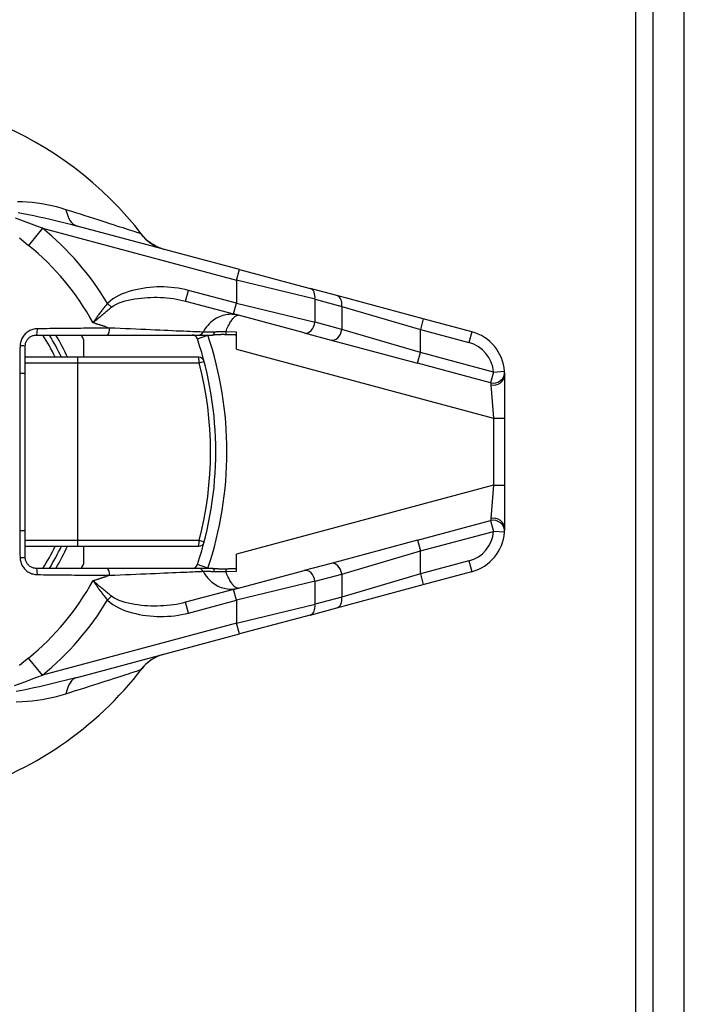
# Model space of a CAD drawing. Header units: inches. Extents: x 0.1 to 74.1, y -11 to 41.6.
# Tile 10 of 16: x 12.2 to 13.3, y 26.7 to 28.4. Entities that reach past the tile are written whole.
import ezdxf

# ---------------------------------------------------------------- set-up
doc = ezdxf.new("R2010")
doc.units = ezdxf.units.IN
doc.header["$MEASUREMENT"] = 0
doc.layers.add('Visible Edges(ANSI)', color=7, linetype='Continuous', lineweight=25)
doc.layers.add('Visible Tangent Edges(ANSI)', color=7, linetype='Continuous', lineweight=25)

msp = doc.modelspace()

# ---------------------------------------------------------------- linework, layer by layer
at = {"layer": 'Visible Edges(ANSI)'}
for p, q in [((13.286, 8.0496), (13.286, 31.7996)), ((13.341, 8.0496), (13.341, 31.7996)), ((12.5526, 27.9974), (12.2652, 28.0744)), ((12.5526, 27.9974), (12.6778, 27.9638)), ((12.7253, 27.9511), (12.6778, 27.9638)), ((12.8784, 27.9101), (12.7253, 27.9511)), ((12.4575, 27.9413), (12.5424, 27.9186)), ((12.6676, 27.885), (12.5424, 27.9186)), ((12.9643, 27.8871), (12.8784, 27.9101)), ((12.193, 27.8813), (12.3175, 27.8813)), ((12.2766, 27.8736), (12.2766, 27.8419)), ((12.3175, 27.8813), (12.48, 27.8813)), ((12.48, 27.8813), (12.5053, 27.8813)), ((12.5473, 27.8562), (12.5473, 27.8864)), ((12.6676, 27.885), (12.7151, 27.8723)), ((12.7151, 27.8723), (12.8682, 27.8313)), ((12.1733, 27.8139), (12.1733, 27.8616)), ((12.2661, 27.8419), (12.1733, 27.8419)), ((12.4807, 27.8419), (12.2661, 27.8419)), ((12.1733, 27.5353), (12.1733, 27.8139)), ((13.0227, 27.734), (13.0227, 27.811)), ((13.0227, 27.6151), (13.0227, 27.734)), ((13.0227, 27.5381), (13.0227, 27.6151)), ((12.1733, 27.4876), (12.1733, 27.5353)), ((12.1733, 27.5073), (12.2661, 27.5073)), ((12.2661, 27.5073), (12.4807, 27.5073)), ((12.2766, 27.5073), (12.2766, 27.4755)), ((12.8682, 27.5179), (12.7151, 27.4768)), ((12.5473, 27.4627), (12.5473, 27.493)), ((12.7151, 27.4768), (12.6676, 27.4641)), ((12.3175, 27.4679), (12.193, 27.4679)), ((12.48, 27.4679), (12.3175, 27.4679)), ((12.5053, 27.4679), (12.48, 27.4679)), ((12.5424, 27.4305), (12.6676, 27.4641)), ((12.8784, 27.4391), (12.9643, 27.4621)), ((12.7253, 27.398), (12.8784, 27.4391)), ((12.5424, 27.4305), (12.4575, 27.4078)), ((12.6778, 27.3853), (12.5526, 27.3517)), ((12.6778, 27.3853), (12.7253, 27.398)), ((12.2652, 27.2748), (12.5526, 27.3517))]:
    msp.add_line(p, q, dxfattribs=at)
at = {"layer": 'Visible Edges(ANSI)', "flags": 128}
for points in [[(12.4197, 28.033), (12.4113, 28.0358), (12.4047, 28.0387), (12.3997, 28.0415), (12.3957, 28.0441), (12.3901, 28.0484), (12.3865, 28.0517), (12.3841, 28.0541), (12.3824, 28.056), (12.3805, 28.0583)], [(12.1733, 27.8616), (12.1733, 27.8629), (12.1735, 27.8642), (12.1737, 27.8655), (12.174, 27.8667), (12.1744, 27.868), (12.1748, 27.8692), (12.1754, 27.8704), (12.176, 27.8715), (12.1767, 27.8726), (12.1774, 27.8736), (12.1782, 27.8746), (12.1791, 27.8756), (12.1801, 27.8764), (12.1811, 27.8772), (12.1821, 27.878), (12.1832, 27.8787), (12.1843, 27.8793), (12.1855, 27.8798), (12.1867, 27.8802), (12.1879, 27.8806), (12.1892, 27.8809), (12.1904, 27.8811), (12.1917, 27.8812), (12.193, 27.8813)], [(12.5291, 27.8819), (12.5281, 27.8819), (12.527, 27.8819), (12.526, 27.882), (12.5249, 27.882), (12.5239, 27.882), (12.5228, 27.882), (12.5218, 27.882), (12.5207, 27.882), (12.5197, 27.8819), (12.5186, 27.8819), (12.5176, 27.8818), (12.5166, 27.8818), (12.5156, 27.8817), (12.5146, 27.8817), (12.5137, 27.8816), (12.5127, 27.8816), (12.5118, 27.8815), (12.5108, 27.8814), (12.5099, 27.8814), (12.509, 27.8814), (12.5081, 27.8813), (12.5072, 27.8813), (12.5062, 27.8813), (12.5053, 27.8813)], [(12.5473, 27.8813), (12.5466, 27.8813), (12.5458, 27.8813), (12.5451, 27.8814), (12.5443, 27.8814), (12.5436, 27.8814), (12.5428, 27.8814), (12.5421, 27.8814), (12.5413, 27.8814), (12.5406, 27.8815), (12.5398, 27.8815), (12.5391, 27.8815), (12.5383, 27.8815), (12.5376, 27.8815), (12.5368, 27.8816), (12.536, 27.8816), (12.5353, 27.8816), (12.5345, 27.8817), (12.5337, 27.8817), (12.533, 27.8817), (12.5322, 27.8817), (12.5314, 27.8818), (12.5307, 27.8818), (12.5299, 27.8818), (12.5291, 27.8819)], [(13.0227, 27.811), (13.0227, 27.8115), (13.0227, 27.812), (13.0227, 27.8124), (13.0227, 27.8128), (13.0227, 27.8133), (13.0227, 27.8136), (13.0227, 27.814), (13.0226, 27.8144), (13.0226, 27.8147), (13.0226, 27.815), (13.0226, 27.8153), (13.0226, 27.8156), (13.0226, 27.8158), (13.0226, 27.816), (13.0225, 27.8162), (13.0225, 27.8164), (13.0225, 27.8166), (13.0225, 27.8167), (13.0225, 27.8169), (13.0225, 27.817), (13.0225, 27.817), (13.0225, 27.8171), (13.0225, 27.8171), (13.0225, 27.8171)], [(13.0225, 27.532), (13.0225, 27.532), (13.0225, 27.532), (13.0225, 27.5321), (13.0225, 27.5322), (13.0225, 27.5323), (13.0225, 27.5324), (13.0225, 27.5325), (13.0225, 27.5327), (13.0225, 27.5329), (13.0225, 27.5331), (13.0226, 27.5333), (13.0226, 27.5336), (13.0226, 27.5338), (13.0226, 27.5341), (13.0226, 27.5344), (13.0226, 27.5348), (13.0226, 27.5351), (13.0227, 27.5355), (13.0227, 27.5359), (13.0227, 27.5363), (13.0227, 27.5367), (13.0227, 27.5372), (13.0227, 27.5377), (13.0227, 27.5381)], [(12.193, 27.4679), (12.1917, 27.4679), (12.1904, 27.468), (12.1892, 27.4683), (12.1879, 27.4685), (12.1867, 27.4689), (12.1855, 27.4694), (12.1843, 27.4699), (12.1832, 27.4705), (12.1821, 27.4712), (12.1811, 27.4719), (12.1801, 27.4727), (12.1791, 27.4736), (12.1782, 27.4745), (12.1774, 27.4755), (12.1767, 27.4766), (12.176, 27.4776), (12.1754, 27.4788), (12.1748, 27.48), (12.1744, 27.4812), (12.174, 27.4824), (12.1737, 27.4837), (12.1735, 27.485), (12.1733, 27.4863), (12.1733, 27.4876)], [(12.5053, 27.4679), (12.5063, 27.4679), (12.5072, 27.4679), (12.5082, 27.4678), (12.5091, 27.4678), (12.5101, 27.4677), (12.511, 27.4677), (12.5119, 27.4676), (12.5128, 27.4676), (12.5137, 27.4675), (12.5147, 27.4675), (12.5157, 27.4674), (12.5167, 27.4674), (12.5178, 27.4673), (12.5188, 27.4673), (12.5199, 27.4672), (12.5209, 27.4672), (12.5219, 27.4672), (12.523, 27.4672), (12.524, 27.4672), (12.525, 27.4672), (12.526, 27.4672), (12.5271, 27.4672), (12.5281, 27.4672), (12.5291, 27.4673)], [(12.5291, 27.4673), (12.5299, 27.4673), (12.5307, 27.4673), (12.5314, 27.4674), (12.5322, 27.4674), (12.5329, 27.4674), (12.5337, 27.4675), (12.5345, 27.4675), (12.5352, 27.4675), (12.536, 27.4675), (12.5367, 27.4676), (12.5375, 27.4676), (12.5383, 27.4676), (12.539, 27.4676), (12.5398, 27.4677), (12.5405, 27.4677), (12.5413, 27.4677), (12.5421, 27.4677), (12.5428, 27.4677), (12.5436, 27.4678), (12.5443, 27.4678), (12.5451, 27.4678), (12.5458, 27.4678), (12.5466, 27.4678), (12.5473, 27.4678)], [(12.4197, 27.3162), (12.4113, 27.3134), (12.4047, 27.3104), (12.3997, 27.3076), (12.3957, 27.3051), (12.3901, 27.3008), (12.3865, 27.2975), (12.3841, 27.295), (12.3824, 27.2932), (12.3805, 27.2908)]]:
    msp.add_lwpolyline(points, dxfattribs=at)
at = {"layer": 'Visible Edges(ANSI)'}
for centre, radius, start, end in [((11.881, 27.6746), 0.6299, 37.5315, 159.6397), ((11.881, 27.6746), 0.3937, 25.1507, 31.6682), ((11.881, 27.6746), 0.4429, 26.7049, 27.8181), ((12.469, 27.8714), 0.00984, 18.5094, 90), ((11.881, 27.6746), 0.6299, 341.4906, 18.5094), ((12.944, 27.811), 0.0787, 4.4712, 75), ((12.4807, 27.8321), 0.00984, 14.7125, 90), ((12.944, 27.5381), 0.0787, 285, 355.5288), ((11.881, 27.6746), 0.3937, 328.3318, 334.8493), ((12.4807, 27.5171), 0.00984, 270, 345.2875), ((11.881, 27.6746), 0.4429, 332.1819, 333.2951), ((12.469, 27.4777), 0.00984, 270, 341.4906), ((11.881, 27.6746), 0.6299, 286.1276, 322.4685)]:
    msp.add_arc(centre, radius, start, end, dxfattribs=at)
at = {"layer": 'Visible Tangent Edges(ANSI)'}
for p, q in [((13.255, 7.9246), (13.255, 31.9246)), ((12.2037, 28.0705), (12.179, 28.0401)), ((12.2037, 28.0705), (12.5475, 27.9784)), ((12.5475, 27.9784), (12.5526, 27.9974)), ((12.6867, 27.9448), (12.5475, 27.9784)), ((12.5475, 27.9784), (12.5475, 27.9376)), ((12.4575, 27.9413), (12.4626, 27.9604)), ((12.5475, 27.9376), (12.4626, 27.9604)), ((12.6867, 27.9448), (12.7341, 27.9321)), ((12.6867, 27.9041), (12.6867, 27.9448)), ((12.326, 27.9304), (12.3191, 27.9372)), ((12.5424, 27.9186), (12.5475, 27.9376)), ((12.5475, 27.9376), (12.6867, 27.9041)), ((12.7341, 27.9321), (12.8733, 27.8911)), ((12.7341, 27.9321), (12.7341, 27.8913)), ((12.8784, 27.9101), (12.8733, 27.8911)), ((12.7341, 27.8913), (12.6867, 27.9041)), ((12.8733, 27.8503), (12.7341, 27.8913)), ((12.8733, 27.8911), (12.9592, 27.868)), ((12.8733, 27.8503), (12.8733, 27.8911)), ((12.4783, 27.8745), (12.497, 27.8808)), ((12.5473, 27.8864), (12.5285, 27.8871)), ((12.9643, 27.8871), (12.9592, 27.868)), ((12.5473, 27.8562), (13.003, 27.734)), ((12.8682, 27.8313), (12.8733, 27.8503)), ((13.0028, 27.8156), (12.8733, 27.8503)), ((12.1733, 27.8321), (12.2666, 27.8321)), ((12.2666, 27.8321), (12.4812, 27.8321)), ((12.2666, 27.5171), (12.2666, 27.8321)), ((12.9977, 27.7966), (12.8682, 27.8313)), ((12.1635, 27.8139), (12.1733, 27.8139)), ((12.1635, 27.8139), (12.1635, 27.5353)), ((13.0028, 27.8156), (12.9977, 27.7966)), ((13.0028, 27.8156), (13.0225, 27.8171)), ((12.9982, 27.7931), (13.003, 27.734)), ((13.003, 27.734), (13.003, 27.6151)), ((13.003, 27.734), (13.0227, 27.734)), ((13.003, 27.6151), (12.5473, 27.493)), ((13.003, 27.6151), (12.9982, 27.5561)), ((13.003, 27.6151), (13.0227, 27.6151)), ((12.8682, 27.5179), (12.9977, 27.5526)), ((12.9977, 27.5526), (13.0028, 27.5335)), ((12.1635, 27.5353), (12.1733, 27.5353)), ((12.8733, 27.4988), (13.0028, 27.5335)), ((13.0225, 27.532), (13.0028, 27.5335)), ((12.2666, 27.5171), (12.1733, 27.5171)), ((12.4812, 27.5171), (12.2666, 27.5171)), ((12.8682, 27.5179), (12.8733, 27.4988)), ((12.7341, 27.4578), (12.8733, 27.4988)), ((12.8733, 27.4581), (12.8733, 27.4988)), ((12.497, 27.4684), (12.4783, 27.4746)), ((12.9592, 27.4811), (12.8733, 27.4581)), ((12.9592, 27.4811), (12.9643, 27.4621)), ((12.5285, 27.4621), (12.5473, 27.4627)), ((12.6867, 27.4451), (12.7341, 27.4578)), ((12.8733, 27.4581), (12.7341, 27.4171)), ((12.7341, 27.4578), (12.7341, 27.4171)), ((12.8733, 27.4581), (12.8784, 27.4391)), ((12.6867, 27.4451), (12.5475, 27.4115)), ((12.6867, 27.4043), (12.6867, 27.4451)), ((12.3191, 27.4119), (12.326, 27.4188)), ((12.5475, 27.4115), (12.5424, 27.4305)), ((12.4626, 27.3888), (12.4575, 27.4078)), ((12.4626, 27.3888), (12.5475, 27.4115)), ((12.5475, 27.4115), (12.5475, 27.3708)), ((12.5475, 27.3708), (12.6867, 27.4043)), ((12.7341, 27.4171), (12.6867, 27.4043)), ((12.5475, 27.3708), (12.2037, 27.2787)), ((12.5526, 27.3517), (12.5475, 27.3708)), ((12.2037, 27.2787), (12.179, 27.309))]:
    msp.add_line(p, q, dxfattribs=at)
at = {"layer": 'Visible Tangent Edges(ANSI)', "flags": 128}
for points in [[(12.2455, 28.1033), (12.2371, 28.1058), (12.2287, 28.1081), (12.2202, 28.1101), (12.2116, 28.1119), (12.2029, 28.1135), (12.1942, 28.1148), (12.1855, 28.1158), (12.1768, 28.1166), (12.1681, 28.117), (12.1594, 28.117)], [(12.378, 28.0608), (12.3769, 28.0612), (12.3753, 28.0617), (12.3733, 28.0623), (12.3708, 28.0631), (12.3678, 28.0641), (12.3644, 28.0652), (12.3606, 28.0664), (12.3564, 28.0678), (12.3518, 28.0693), (12.3468, 28.0709), (12.3414, 28.0726), (12.3357, 28.0744), (12.3297, 28.0764), (12.3233, 28.0784), (12.3166, 28.0806), (12.3097, 28.0828), (12.3024, 28.0851), (12.2949, 28.0875), (12.2872, 28.09), (12.2792, 28.0926), (12.271, 28.0952), (12.2627, 28.0978), (12.2541, 28.1005), (12.2455, 28.1033)], [(12.2037, 28.0705), (12.1941, 28.074), (12.1846, 28.0776), (12.1751, 28.0811), (12.1657, 28.0848), (12.1563, 28.0884)], [(12.1607, 28.0985), (12.1699, 28.0968), (12.1791, 28.0949), (12.1885, 28.093), (12.198, 28.0909), (12.2076, 28.0887), (12.2172, 28.0865), (12.2268, 28.0842), (12.2365, 28.0818), (12.2461, 28.0794), (12.2557, 28.0769), (12.2652, 28.0744)], [(12.163, 28.0534), (12.171, 28.0467), (12.179, 28.0401)], [(12.3805, 28.0583), (12.3804, 28.0585), (12.3802, 28.0587), (12.3801, 28.0588), (12.38, 28.059), (12.3798, 28.0592), (12.3797, 28.0593), (12.3796, 28.0594), (12.3795, 28.0596), (12.3794, 28.0597), (12.3792, 28.0598), (12.3791, 28.0599), (12.379, 28.0601), (12.3789, 28.0602), (12.3788, 28.0602), (12.3787, 28.0603), (12.3786, 28.0604), (12.3785, 28.0605), (12.3785, 28.0606), (12.3784, 28.0606), (12.3783, 28.0607), (12.3782, 28.0607), (12.3781, 28.0608), (12.3781, 28.0608), (12.378, 28.0608)], [(12.4626, 27.9604), (12.4566, 27.9619), (12.4504, 27.9632), (12.4442, 27.9642), (12.438, 27.9651), (12.4317, 27.9657), (12.4254, 27.9662), (12.4191, 27.9664), (12.4128, 27.9665), (12.4065, 27.9664), (12.4003, 27.966), (12.394, 27.9655), (12.3878, 27.9648), (12.3816, 27.9639), (12.3754, 27.9628), (12.3693, 27.9615), (12.3632, 27.9599), (12.3571, 27.9582), (12.3511, 27.9562), (12.3452, 27.954), (12.3394, 27.9514), (12.3339, 27.9485), (12.3286, 27.9452), (12.3237, 27.9414), (12.3191, 27.9372)], [(12.326, 27.9304), (12.3302, 27.9333), (12.3348, 27.9359), (12.3398, 27.9381), (12.3449, 27.94), (12.3503, 27.9417), (12.3558, 27.9431), (12.3615, 27.9442), (12.3672, 27.9452), (12.3728, 27.9461), (12.3785, 27.9468), (12.3843, 27.9473), (12.39, 27.9477), (12.3957, 27.948), (12.4015, 27.9481), (12.4072, 27.9481), (12.413, 27.9479), (12.4187, 27.9476), (12.4244, 27.9471), (12.43, 27.9465), (12.4357, 27.9458), (12.4412, 27.9449), (12.4467, 27.9439), (12.4522, 27.9427), (12.4575, 27.9413)], [(12.3191, 27.9372), (12.3179, 27.9358), (12.3167, 27.9344), (12.3155, 27.933), (12.3144, 27.9316), (12.3132, 27.9302), (12.3121, 27.9288), (12.3109, 27.9273), (12.3098, 27.9259), (12.3087, 27.9245), (12.3076, 27.923), (12.3065, 27.9216), (12.3054, 27.9201), (12.3044, 27.9187), (12.3033, 27.9173), (12.3023, 27.9158), (12.3013, 27.9144), (12.3003, 27.9129), (12.2993, 27.9115), (12.2983, 27.9101), (12.2973, 27.9086), (12.2964, 27.9072), (12.2954, 27.9058), (12.2945, 27.9044), (12.2936, 27.903)], [(12.2936, 27.903), (12.2948, 27.9041), (12.2961, 27.9052), (12.2973, 27.9063), (12.2986, 27.9074), (12.2999, 27.9085), (12.3012, 27.9097), (12.3025, 27.9108), (12.3038, 27.9119), (12.3051, 27.9131), (12.3065, 27.9142), (12.3078, 27.9154), (12.3092, 27.9165), (12.3105, 27.9177), (12.3119, 27.9189), (12.3133, 27.92), (12.3147, 27.9212), (12.3161, 27.9223), (12.3175, 27.9235), (12.3189, 27.9246), (12.3203, 27.9258), (12.3217, 27.927), (12.3232, 27.9281), (12.3246, 27.9292), (12.326, 27.9304)], [(12.551, 27.9163), (12.5483, 27.9169), (12.5456, 27.9174), (12.5429, 27.9178), (12.5401, 27.9179), (12.5374, 27.918), (12.5346, 27.9178), (12.5317, 27.9176), (12.5289, 27.9171), (12.5261, 27.9165), (12.5233, 27.9157), (12.5204, 27.9148), (12.5176, 27.9137), (12.5148, 27.9124), (12.5121, 27.911), (12.5093, 27.9093), (12.5067, 27.9075), (12.504, 27.9055), (12.5015, 27.9033), (12.499, 27.901), (12.4967, 27.8984), (12.4944, 27.8957), (12.4922, 27.8928), (12.4902, 27.8897), (12.4884, 27.8864)], [(12.5285, 27.8871), (12.5296, 27.8897), (12.5306, 27.8922), (12.5317, 27.8945), (12.5328, 27.8968), (12.5339, 27.8989), (12.535, 27.9009), (12.536, 27.9028), (12.5371, 27.9045), (12.5381, 27.9061), (12.5391, 27.9076), (12.5401, 27.909), (12.5411, 27.9103), (12.5421, 27.9114), (12.543, 27.9124), (12.5439, 27.9133), (12.5448, 27.9141), (12.5457, 27.9148), (12.5465, 27.9153), (12.5473, 27.9158), (12.5481, 27.9161), (12.5489, 27.9163), (12.5496, 27.9164), (12.5503, 27.9164), (12.551, 27.9163)], [(12.1947, 27.8923), (12.1927, 27.8922), (12.1908, 27.892), (12.1888, 27.8917), (12.1869, 27.8912), (12.185, 27.8906), (12.1832, 27.8899), (12.1814, 27.8891), (12.1796, 27.8882), (12.1779, 27.8871), (12.1763, 27.886), (12.1748, 27.8847), (12.1733, 27.8834), (12.172, 27.8819), (12.1707, 27.8804), (12.1695, 27.8788), (12.1684, 27.8771), (12.1674, 27.8754), (12.1666, 27.8736), (12.1659, 27.8717), (12.1652, 27.8698), (12.1648, 27.8679), (12.1644, 27.8659), (12.1642, 27.864), (12.1641, 27.862)], [(12.3224, 27.8936), (12.3176, 27.8935), (12.3126, 27.8935), (12.3076, 27.8935), (12.3026, 27.8934), (12.2975, 27.8934), (12.2924, 27.8933), (12.2872, 27.8933), (12.282, 27.8932), (12.2768, 27.8932), (12.2715, 27.8931), (12.2661, 27.8931), (12.2608, 27.893), (12.2554, 27.893), (12.25, 27.8929), (12.2445, 27.8929), (12.239, 27.8928), (12.2335, 27.8927), (12.228, 27.8927), (12.2225, 27.8926), (12.217, 27.8926), (12.2114, 27.8925), (12.2058, 27.8924), (12.2003, 27.8924), (12.1947, 27.8923)], [(12.3168, 27.8954), (12.3158, 27.8957), (12.3149, 27.8961), (12.3139, 27.8964), (12.313, 27.8967), (12.312, 27.897), (12.311, 27.8973), (12.3101, 27.8976), (12.3091, 27.8979), (12.3082, 27.8982), (12.3072, 27.8986), (12.3062, 27.8989), (12.3053, 27.8992), (12.3043, 27.8995), (12.3033, 27.8998), (12.3024, 27.9001), (12.3014, 27.9005), (12.3004, 27.9008), (12.2995, 27.9011), (12.2985, 27.9014), (12.2975, 27.9017), (12.2965, 27.9021), (12.2955, 27.9024), (12.2946, 27.9027), (12.2936, 27.903)], [(12.3168, 27.8954), (12.317, 27.8954), (12.3172, 27.8953), (12.3175, 27.8952), (12.3177, 27.8951), (12.318, 27.895), (12.3182, 27.895), (12.3184, 27.8949), (12.3187, 27.8948), (12.3189, 27.8947), (12.3191, 27.8947), (12.3194, 27.8946), (12.3196, 27.8945), (12.3198, 27.8944), (12.3201, 27.8943), (12.3203, 27.8943), (12.3206, 27.8942), (12.3208, 27.8941), (12.321, 27.894), (12.3213, 27.894), (12.3215, 27.8939), (12.3217, 27.8938), (12.322, 27.8937), (12.3222, 27.8937), (12.3224, 27.8936)], [(12.4884, 27.8864), (12.4857, 27.8865), (12.4825, 27.8867), (12.4787, 27.8868), (12.4746, 27.887), (12.47, 27.8872), (12.4649, 27.8874), (12.4595, 27.8876), (12.4537, 27.8879), (12.4475, 27.8882), (12.4409, 27.8884), (12.434, 27.8887), (12.4268, 27.8891), (12.4194, 27.8894), (12.4116, 27.8897), (12.4036, 27.8901), (12.3953, 27.8904), (12.3868, 27.8908), (12.378, 27.8912), (12.3691, 27.8916), (12.36, 27.892), (12.3508, 27.8924), (12.3414, 27.8928), (12.332, 27.8932), (12.3224, 27.8936)], [(12.5088, 27.8866), (12.5075, 27.8866), (12.5063, 27.8866), (12.5051, 27.8865), (12.5039, 27.8865), (12.5028, 27.8865), (12.5016, 27.8865), (12.5005, 27.8865), (12.4995, 27.8865), (12.4985, 27.8864), (12.4975, 27.8864), (12.4965, 27.8864), (12.4956, 27.8864), (12.4948, 27.8864), (12.494, 27.8864), (12.4932, 27.8864), (12.4925, 27.8864), (12.4918, 27.8864), (12.4911, 27.8864), (12.4906, 27.8864), (12.49, 27.8864), (12.4895, 27.8864), (12.4891, 27.8864), (12.4887, 27.8864), (12.4884, 27.8864)], [(12.5285, 27.8871), (12.5276, 27.8871), (12.5268, 27.887), (12.526, 27.887), (12.5251, 27.887), (12.5243, 27.887), (12.5234, 27.8869), (12.5226, 27.8869), (12.5218, 27.8869), (12.5209, 27.8869), (12.5201, 27.8868), (12.5193, 27.8868), (12.5184, 27.8868), (12.5176, 27.8868), (12.5168, 27.8868), (12.516, 27.8867), (12.5151, 27.8867), (12.5143, 27.8867), (12.5135, 27.8867), (12.5127, 27.8867), (12.5119, 27.8867), (12.5111, 27.8866), (12.5103, 27.8866), (12.5096, 27.8866), (12.5088, 27.8866)], [(12.1641, 27.862), (12.1641, 27.86), (12.164, 27.858), (12.164, 27.856), (12.164, 27.854), (12.164, 27.852), (12.1639, 27.85), (12.1639, 27.8479), (12.1639, 27.8459), (12.1638, 27.8439), (12.1638, 27.8419), (12.1638, 27.8399), (12.1638, 27.8379), (12.1637, 27.8359), (12.1637, 27.8339), (12.1637, 27.8319), (12.1637, 27.8299), (12.1636, 27.8279), (12.1636, 27.8259), (12.1636, 27.8239), (12.1636, 27.8219), (12.1635, 27.8199), (12.1635, 27.8179), (12.1635, 27.8159), (12.1635, 27.8139)], [(12.9977, 27.7966), (12.9977, 27.7966), (12.9977, 27.7966), (12.9978, 27.7965), (12.9978, 27.7965), (12.9978, 27.7964), (12.9978, 27.7964), (12.9978, 27.7963), (12.9978, 27.7962), (12.9978, 27.7961), (12.9979, 27.796), (12.9979, 27.7958), (12.9979, 27.7957), (12.9979, 27.7955), (12.998, 27.7954), (12.998, 27.7952), (12.998, 27.795), (12.998, 27.7948), (12.9981, 27.7946), (12.9981, 27.7943), (12.9981, 27.7941), (12.9981, 27.7939), (12.9982, 27.7936), (12.9982, 27.7933), (12.9982, 27.7931)], [(12.9982, 27.5561), (12.9982, 27.5558), (12.9982, 27.5555), (12.9981, 27.5553), (12.9981, 27.555), (12.9981, 27.5548), (12.9981, 27.5546), (12.998, 27.5544), (12.998, 27.5542), (12.998, 27.554), (12.998, 27.5538), (12.9979, 27.5536), (12.9979, 27.5535), (12.9979, 27.5533), (12.9979, 27.5532), (12.9978, 27.5531), (12.9978, 27.553), (12.9978, 27.5529), (12.9978, 27.5528), (12.9978, 27.5527), (12.9978, 27.5527), (12.9978, 27.5526), (12.9977, 27.5526), (12.9977, 27.5526), (12.9977, 27.5526)], [(12.1635, 27.5353), (12.1635, 27.5333), (12.1635, 27.5313), (12.1635, 27.5293), (12.1636, 27.5273), (12.1636, 27.5253), (12.1636, 27.5233), (12.1636, 27.5213), (12.1637, 27.5193), (12.1637, 27.5172), (12.1637, 27.5152), (12.1637, 27.5132), (12.1638, 27.5112), (12.1638, 27.5092), (12.1638, 27.5072), (12.1638, 27.5052), (12.1639, 27.5032), (12.1639, 27.5012), (12.1639, 27.4992), (12.164, 27.4972), (12.164, 27.4952), (12.164, 27.4932), (12.164, 27.4912), (12.1641, 27.4892), (12.1641, 27.4871)], [(12.1641, 27.4871), (12.1642, 27.4852), (12.1644, 27.4832), (12.1648, 27.4813), (12.1653, 27.4793), (12.1659, 27.4774), (12.1666, 27.4756), (12.1674, 27.4738), (12.1684, 27.472), (12.1695, 27.4704), (12.1707, 27.4687), (12.172, 27.4672), (12.1733, 27.4658), (12.1748, 27.4644), (12.1763, 27.4632), (12.1779, 27.462), (12.1796, 27.461), (12.1814, 27.4601), (12.1832, 27.4592), (12.185, 27.4585), (12.1869, 27.458), (12.1888, 27.4575), (12.1908, 27.4571), (12.1927, 27.4569), (12.1947, 27.4568)], [(12.1947, 27.4568), (12.2003, 27.4568), (12.2058, 27.4567), (12.2114, 27.4566), (12.217, 27.4566), (12.2225, 27.4565), (12.228, 27.4565), (12.2335, 27.4564), (12.239, 27.4563), (12.2445, 27.4563), (12.25, 27.4562), (12.2554, 27.4562), (12.2608, 27.4561), (12.2661, 27.4561), (12.2715, 27.456), (12.2768, 27.456), (12.282, 27.4559), (12.2872, 27.4559), (12.2924, 27.4558), (12.2975, 27.4558), (12.3026, 27.4557), (12.3076, 27.4557), (12.3126, 27.4556), (12.3176, 27.4556), (12.3224, 27.4556)], [(12.2936, 27.4461), (12.2946, 27.4465), (12.2955, 27.4468), (12.2965, 27.4471), (12.2975, 27.4474), (12.2985, 27.4477), (12.2995, 27.4481), (12.3004, 27.4484), (12.3014, 27.4487), (12.3024, 27.449), (12.3033, 27.4493), (12.3043, 27.4496), (12.3053, 27.45), (12.3062, 27.4503), (12.3072, 27.4506), (12.3082, 27.4509), (12.3091, 27.4512), (12.3101, 27.4515), (12.311, 27.4519), (12.312, 27.4522), (12.313, 27.4525), (12.3139, 27.4528), (12.3149, 27.4531), (12.3158, 27.4534), (12.3168, 27.4537)], [(12.3224, 27.4556), (12.3222, 27.4555), (12.322, 27.4554), (12.3217, 27.4553), (12.3215, 27.4553), (12.3213, 27.4552), (12.321, 27.4551), (12.3208, 27.455), (12.3206, 27.455), (12.3203, 27.4549), (12.3201, 27.4548), (12.3198, 27.4547), (12.3196, 27.4546), (12.3194, 27.4546), (12.3191, 27.4545), (12.3189, 27.4544), (12.3187, 27.4543), (12.3184, 27.4543), (12.3182, 27.4542), (12.318, 27.4541), (12.3177, 27.454), (12.3175, 27.454), (12.3172, 27.4539), (12.317, 27.4538), (12.3168, 27.4537)], [(12.3224, 27.4556), (12.332, 27.456), (12.3414, 27.4564), (12.3508, 27.4568), (12.36, 27.4572), (12.3691, 27.4576), (12.378, 27.458), (12.3868, 27.4584), (12.3953, 27.4587), (12.4036, 27.4591), (12.4116, 27.4594), (12.4194, 27.4598), (12.4268, 27.4601), (12.434, 27.4604), (12.4409, 27.4607), (12.4475, 27.461), (12.4537, 27.4613), (12.4595, 27.4615), (12.4649, 27.4617), (12.47, 27.4619), (12.4746, 27.4621), (12.4787, 27.4623), (12.4825, 27.4625), (12.4857, 27.4626), (12.4884, 27.4627)], [(12.4884, 27.4627), (12.4887, 27.4627), (12.4891, 27.4627), (12.4895, 27.4627), (12.49, 27.4627), (12.4906, 27.4628), (12.4911, 27.4628), (12.4918, 27.4628), (12.4925, 27.4628), (12.4932, 27.4628), (12.494, 27.4627), (12.4948, 27.4627), (12.4956, 27.4627), (12.4965, 27.4627), (12.4975, 27.4627), (12.4985, 27.4627), (12.4995, 27.4627), (12.5005, 27.4627), (12.5016, 27.4627), (12.5028, 27.4626), (12.5039, 27.4626), (12.5051, 27.4626), (12.5063, 27.4626), (12.5075, 27.4626), (12.5088, 27.4626)], [(12.4884, 27.4627), (12.4902, 27.4595), (12.4922, 27.4564), (12.4944, 27.4535), (12.4967, 27.4507), (12.499, 27.4482), (12.5015, 27.4458), (12.504, 27.4436), (12.5067, 27.4416), (12.5093, 27.4398), (12.5121, 27.4382), (12.5148, 27.4367), (12.5176, 27.4355), (12.5204, 27.4343), (12.5233, 27.4334), (12.5261, 27.4326), (12.5289, 27.432), (12.5317, 27.4316), (12.5346, 27.4313), (12.5374, 27.4312), (12.5401, 27.4312), (12.5429, 27.4314), (12.5456, 27.4317), (12.5483, 27.4322), (12.551, 27.4328)], [(12.5088, 27.4626), (12.5096, 27.4625), (12.5103, 27.4625), (12.5111, 27.4625), (12.5119, 27.4625), (12.5127, 27.4625), (12.5135, 27.4625), (12.5143, 27.4624), (12.5151, 27.4624), (12.516, 27.4624), (12.5168, 27.4624), (12.5176, 27.4624), (12.5184, 27.4623), (12.5193, 27.4623), (12.5201, 27.4623), (12.5209, 27.4623), (12.5218, 27.4623), (12.5226, 27.4622), (12.5234, 27.4622), (12.5243, 27.4622), (12.5251, 27.4622), (12.526, 27.4621), (12.5268, 27.4621), (12.5276, 27.4621), (12.5285, 27.4621)], [(12.551, 27.4328), (12.5503, 27.4327), (12.5496, 27.4327), (12.5489, 27.4328), (12.5481, 27.433), (12.5473, 27.4334), (12.5465, 27.4338), (12.5457, 27.4344), (12.5448, 27.435), (12.5439, 27.4358), (12.543, 27.4367), (12.5421, 27.4377), (12.5411, 27.4389), (12.5401, 27.4401), (12.5391, 27.4415), (12.5381, 27.443), (12.5371, 27.4446), (12.536, 27.4464), (12.535, 27.4483), (12.5339, 27.4503), (12.5328, 27.4524), (12.5317, 27.4546), (12.5306, 27.457), (12.5296, 27.4595), (12.5285, 27.4621)], [(12.326, 27.4188), (12.3246, 27.4199), (12.3232, 27.4211), (12.3217, 27.4222), (12.3203, 27.4233), (12.3189, 27.4245), (12.3175, 27.4257), (12.3161, 27.4268), (12.3147, 27.428), (12.3133, 27.4291), (12.3119, 27.4303), (12.3105, 27.4315), (12.3092, 27.4326), (12.3078, 27.4338), (12.3065, 27.4349), (12.3051, 27.4361), (12.3038, 27.4372), (12.3025, 27.4383), (12.3012, 27.4395), (12.2999, 27.4406), (12.2986, 27.4417), (12.2973, 27.4428), (12.2961, 27.4439), (12.2948, 27.445), (12.2936, 27.4461)], [(12.2936, 27.4461), (12.2945, 27.4447), (12.2954, 27.4433), (12.2964, 27.4419), (12.2973, 27.4405), (12.2983, 27.4391), (12.2993, 27.4377), (12.3003, 27.4362), (12.3013, 27.4348), (12.3023, 27.4333), (12.3033, 27.4319), (12.3044, 27.4305), (12.3054, 27.429), (12.3065, 27.4276), (12.3076, 27.4261), (12.3087, 27.4247), (12.3098, 27.4232), (12.3109, 27.4218), (12.3121, 27.4204), (12.3132, 27.419), (12.3144, 27.4175), (12.3155, 27.4161), (12.3167, 27.4147), (12.3179, 27.4133), (12.3191, 27.4119)], [(12.4575, 27.4078), (12.4522, 27.4065), (12.4467, 27.4053), (12.4412, 27.4042), (12.4357, 27.4033), (12.43, 27.4026), (12.4244, 27.402), (12.4187, 27.4016), (12.413, 27.4013), (12.4072, 27.4011), (12.4015, 27.4011), (12.3957, 27.4012), (12.39, 27.4014), (12.3843, 27.4018), (12.3785, 27.4024), (12.3728, 27.4031), (12.3672, 27.4039), (12.3615, 27.4049), (12.3558, 27.4061), (12.3503, 27.4075), (12.3449, 27.4091), (12.3398, 27.411), (12.3348, 27.4133), (12.3302, 27.4158), (12.326, 27.4188)], [(12.3191, 27.4119), (12.3237, 27.4077), (12.3286, 27.404), (12.3339, 27.4007), (12.3394, 27.3978), (12.3452, 27.3952), (12.3511, 27.3929), (12.3571, 27.391), (12.3632, 27.3892), (12.3693, 27.3877), (12.3754, 27.3864), (12.3816, 27.3853), (12.3878, 27.3843), (12.394, 27.3836), (12.4003, 27.3831), (12.4065, 27.3828), (12.4128, 27.3827), (12.4191, 27.3827), (12.4254, 27.383), (12.4317, 27.3834), (12.438, 27.3841), (12.4442, 27.3849), (12.4504, 27.386), (12.4566, 27.3873), (12.4626, 27.3888)], [(12.179, 27.309), (12.171, 27.3024), (12.163, 27.2958)], [(12.2455, 27.2459), (12.2541, 27.2486), (12.2626, 27.2513), (12.2709, 27.254), (12.2791, 27.2566), (12.287, 27.2591), (12.2947, 27.2616), (12.3022, 27.2639), (12.3094, 27.2663), (12.3164, 27.2685), (12.323, 27.2706), (12.3294, 27.2727), (12.3355, 27.2747), (12.3413, 27.2765), (12.3466, 27.2782), (12.3517, 27.2799), (12.3563, 27.2813), (12.3605, 27.2827), (12.3644, 27.2839), (12.3678, 27.285), (12.3708, 27.286), (12.3733, 27.2868), (12.3753, 27.2875), (12.3769, 27.288), (12.378, 27.2883)], [(12.378, 27.2883), (12.3781, 27.2884), (12.3781, 27.2884), (12.3782, 27.2884), (12.3783, 27.2885), (12.3784, 27.2885), (12.3785, 27.2886), (12.3785, 27.2887), (12.3786, 27.2887), (12.3787, 27.2888), (12.3788, 27.2889), (12.3789, 27.289), (12.379, 27.2891), (12.3791, 27.2892), (12.3792, 27.2893), (12.3794, 27.2894), (12.3795, 27.2896), (12.3796, 27.2897), (12.3797, 27.2898), (12.3798, 27.29), (12.38, 27.2901), (12.3801, 27.2903), (12.3802, 27.2905), (12.3804, 27.2906), (12.3805, 27.2908)], [(12.1543, 27.2602), (12.1641, 27.264), (12.1743, 27.2678), (12.1845, 27.2715), (12.1941, 27.2751), (12.2037, 27.2787)], [(12.2652, 27.2748), (12.2557, 27.2722), (12.2461, 27.2698), (12.2365, 27.2673), (12.227, 27.265), (12.2174, 27.2627), (12.2078, 27.2605), (12.1983, 27.2583), (12.1888, 27.2563), (12.1786, 27.254), (12.1678, 27.2518), (12.1572, 27.2497)], [(12.1575, 27.2314), (12.1676, 27.2319), (12.177, 27.2326), (12.1857, 27.2334), (12.1944, 27.2344), (12.2031, 27.2357), (12.2117, 27.2373), (12.2202, 27.2391), (12.2287, 27.2411), (12.2371, 27.2434), (12.2455, 27.2459)]]:
    msp.add_lwpolyline(points, dxfattribs=at)
at = {"layer": 'Visible Tangent Edges(ANSI)'}
for centre, radius, start, end in [((11.881, 27.6746), 0.5108, 30.9402, 50.8129), ((11.881, 27.6746), 0.4716, 28.9712, 50.8129), ((11.881, 27.6746), 0.3839, 25.8424, 32.579), ((11.881, 27.6746), 0.4035, 24.4963, 30.8102), ((12.469, 27.8714), 0.0295, 18.5094, 19.4712), ((11.881, 27.6746), 0.6496, 341.4906, 18.5094), ((12.944, 27.811), 0.0591, 4.4712, 75), ((11.8815, 27.6746), 0.6201, 345.2875, 14.7125), ((13.0028, 27.8156), 0.0197, 255, 4.4712), ((13.0028, 27.5335), 0.0197, 355.5288, 105), ((12.944, 27.5381), 0.0591, 285, 355.5288), ((11.881, 27.6746), 0.3839, 327.421, 334.1576), ((11.881, 27.6746), 0.4035, 329.1898, 335.5037), ((12.469, 27.4777), 0.0295, 340.5288, 341.4906), ((11.881, 27.6746), 0.4716, 309.1871, 331.0288), ((11.881, 27.6746), 0.5108, 309.1871, 329.0598)]:
    msp.add_arc(centre, radius, start, end, dxfattribs=at)
for centre, major_axis, ratio, start_param, end_param in [((12.2856, 28.1505), (-0.0204, -0.0761), 0.479095, 5.502885, 6.283185), ((12.4401, 28.1091), (-0.0204, -0.0761), 0.996014, 5.63287, 6.283185), ((12.6727, 27.9448), (0.0051, 0.019), 0.694747, 4.896439, 6.283185), ((12.7202, 27.9321), (0.0051, 0.019), 0.694747, 4.896439, 6.283185), ((12.193, 27.8911), (0, -0.00984), 0.175836, 0, 1.692227), ((12.3175, 27.8911), (0, -0.00984), 0.522562, 0, 1.824446), ((12.6727, 27.9041), (-0.0051, -0.019), 0.694747, 0, 1.754846), ((12.7202, 27.8913), (-0.0051, -0.019), 0.694747, 0, 1.754846), ((12.48, 27.8911), (0, -0.00984), 0.975069, 0, 1.075411), ((12.5053, 27.8911), (0, -0.00984), 0.39505, 0, 1.094555), ((12.5295, 27.8911), (0, -0.00984), 0.120075, 5.133684, 5.931805), ((12.1635, 27.8616), (0.00984, 0), 0.043172, 0, 1.505676), ((12.2661, 27.8321), (0, 0.00984), 0.052336, 4.712389, 6.283185), ((12.4807, 27.8321), (0, 0.00984), 0.052336, 4.712389, 6.283185), ((12.4807, 27.8321), (0.00952, 0.0025), 0.013309, 4.763031, 6.283185), ((13.003, 27.811), (0.0197, 0), 0.940453, 4.465535, 6.283185), ((13.003, 27.5381), (0.0197, 0), 0.940453, 0, 1.817651), ((12.2661, 27.5171), (0, -0.00984), 0.052336, 0, 1.570796), ((12.4807, 27.5171), (0, -0.00984), 0.052336, 0, 1.570796), ((12.4807, 27.5171), (0.00952, -0.0025), 0.013309, 0, 1.520155), ((12.1635, 27.4876), (0.00984, 0), 0.043172, 4.77751, 6.283185), ((12.7202, 27.4578), (-0.0051, 0.019), 0.694747, 4.528339, 6.283185), ((12.193, 27.458), (0, 0.00984), 0.175836, 4.590958, 6.283185), ((12.3175, 27.458), (0, 0.00984), 0.522562, 4.458739, 6.283185), ((12.48, 27.458), (0, 0.00984), 0.975069, 5.207774, 6.283185), ((12.5053, 27.458), (0, 0.00984), 0.39505, 5.18863, 6.283185), ((12.5295, 27.458), (0, 0.00984), 0.120075, 0.351381, 1.149502), ((12.6727, 27.4451), (-0.0051, 0.019), 0.694747, 4.528339, 6.283185), ((12.6727, 27.4043), (0.0051, -0.019), 0.694747, 0, 1.386746), ((12.7202, 27.4171), (0.0051, -0.019), 0.694747, 0, 1.386746), ((12.4401, 27.2401), (-0.0204, 0.0761), 0.996014, 0, 0.650315), ((12.2856, 27.1987), (-0.0204, 0.0761), 0.479095, 0, 0.780301)]:
    msp.add_ellipse(centre, major_axis=major_axis, ratio=ratio, start_param=start_param, end_param=end_param, dxfattribs=at)

doc.saveas('drawing.dxf')
